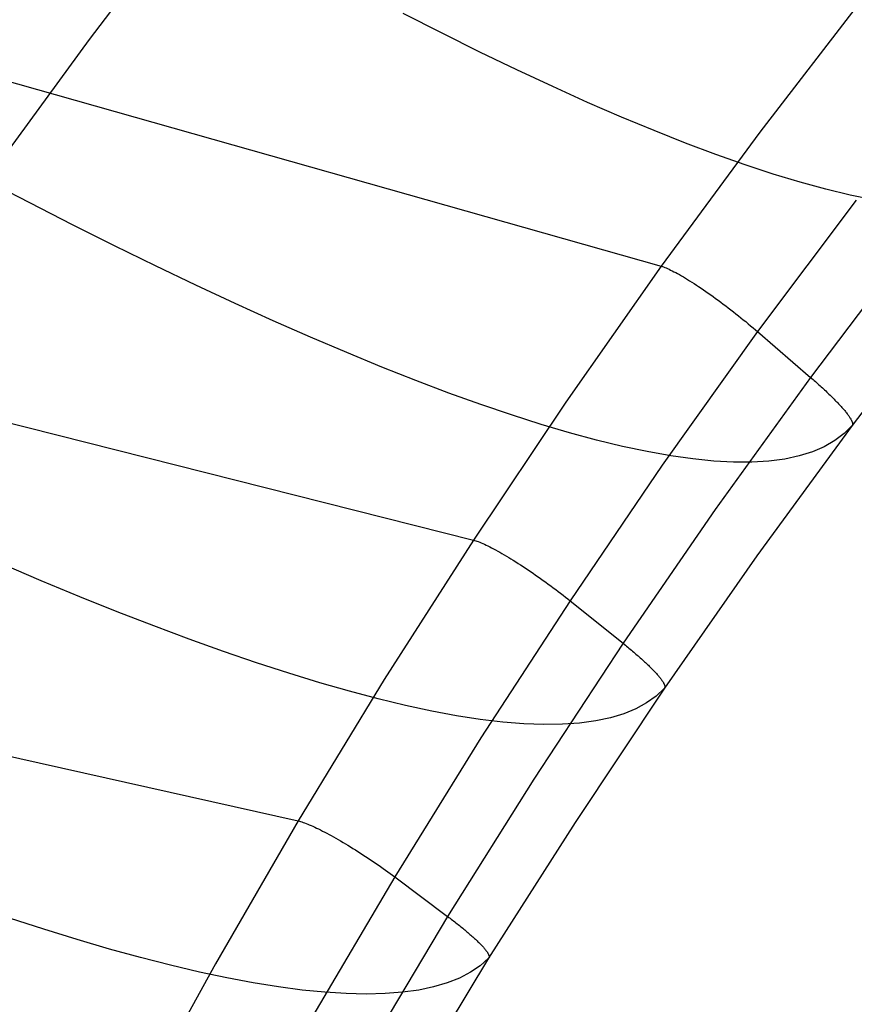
# Model space of a CAD drawing. Header units: millimetres. Extents: x 119 to 175.9, y -203.1 to -153.8.
# Tile 80 of 256: x 124.3 to 126.6, y -166.2 to -163.5. Entities that reach past the tile are written whole.
import ezdxf

# ---------------------------------------------------------------- set-up
doc = ezdxf.new("R2010")
doc.units = ezdxf.units.MM
doc.header["$MEASUREMENT"] = 0
doc.layers.add('Livello 03', color=5, linetype='Continuous', true_color=0x0000ff)

msp = doc.modelspace()

# ---------------------------------------------------------------- linework, layer by layer
at = {"layer": 'Livello 03'}
for p, q in [((124.8131, -163.1486, 63.0126), (124.5202, -163.5317, 62.8337)), ((126.6479, -163.4236, 56.0125), (126.3677, -163.7871, 55.9249)), ((125.4922, -163.5149, 61.8715), (125.3852, -163.4604, 62.069)), ((123.7649, -163.4966, 62.3533), (126.0959, -164.1562, 55.834)), ((125.5966, -163.5667, 61.6713), (125.4922, -163.5149, 61.8715)), ((124.5202, -163.5317, 62.8337), (124.2369, -163.9197, 62.6498)), ((125.6982, -163.6157, 61.4686), (125.5966, -163.5667, 61.6713)), ((125.7971, -163.6619, 61.2634), (125.6982, -163.6157, 61.4686)), ((125.893, -163.7052, 61.0558), (125.7971, -163.6619, 61.2634)), ((125.986, -163.7455, 60.8459), (125.893, -163.7052, 61.0558)), ((126.076, -163.783, 60.634), (125.986, -163.7455, 60.8459)), ((126.1628, -163.8174, 60.42), (126.076, -163.783, 60.634)), ((126.3677, -163.7871, 55.9249), (126.0959, -164.1562, 55.834)), ((126.2466, -163.8489, 60.2042), (126.1628, -163.8174, 60.42)), ((126.3271, -163.8773, 59.9867), (126.2466, -163.8489, 60.2042)), ((126.4044, -163.9027, 59.7675), (126.3271, -163.8773, 59.9867)), ((126.4784, -163.9251, 59.5469), (126.4044, -163.9027, 59.7675)), ((124.3569, -163.9822, 62.4729), (124.2369, -163.9197, 62.6498)), ((126.549, -163.9443, 59.325), (126.4784, -163.9251, 59.5469)), ((126.6162, -163.9605, 59.1018), (126.549, -163.9443, 59.325)), ((124.4747, -164.0423, 62.293), (124.3569, -163.9822, 62.4729)), ((126.6325, -163.974, 55.7651), (126.3615, -164.3364, 55.6777)), ((126.68, -163.9735, 58.8776), (126.6162, -163.9605, 59.1018)), ((124.5902, -164.1, 62.1099), (124.4747, -164.0423, 62.293)), ((124.7033, -164.1553, 61.924), (124.5902, -164.1, 62.1099)), ((126.7781, -164.1042, 55.8295), (126.5074, -164.4623, 55.7423)), ((124.8139, -164.2082, 61.7352), (124.7033, -164.1553, 61.924)), ((126.0959, -164.1562, 55.834), (125.8328, -164.5306, 55.7396)), ((126.0959, -164.1562, 55.834), (126.099, -164.1572, 55.8258)), ((126.099, -164.1572, 55.8258), (126.1023, -164.1583, 55.8177)), ((126.1023, -164.1583, 55.8177), (126.1058, -164.1596, 55.8097)), ((126.1058, -164.1596, 55.8097), (126.1095, -164.1611, 55.8019)), ((126.1095, -164.1611, 55.8019), (126.1134, -164.1628, 55.7942)), ((126.1134, -164.1628, 55.7942), (126.1175, -164.1646, 55.7866)), ((126.1175, -164.1646, 55.7866), (126.1218, -164.1667, 55.7792)), ((126.1218, -164.1667, 55.7792), (126.1263, -164.1689, 55.7719)), ((126.1263, -164.1689, 55.7719), (126.1309, -164.1713, 55.7649)), ((126.1309, -164.1713, 55.7649), (126.1358, -164.1738, 55.758)), ((126.1358, -164.1738, 55.758), (126.1408, -164.1766, 55.7513)), ((126.1408, -164.1766, 55.7513), (126.146, -164.1795, 55.7448)), ((126.146, -164.1795, 55.7448), (126.1513, -164.1825, 55.7385)), ((126.1513, -164.1825, 55.7385), (126.1568, -164.1858, 55.7324)), ((126.1568, -164.1858, 55.7324), (126.1625, -164.1891, 55.7265)), ((126.1625, -164.1891, 55.7265), (126.1682, -164.1927, 55.7209)), ((126.1682, -164.1927, 55.7209), (126.1742, -164.1963, 55.7155)), ((126.1742, -164.1963, 55.7155), (126.1802, -164.2001, 55.7103)), ((126.1802, -164.2001, 55.7103), (126.1864, -164.2041, 55.7054)), ((124.9219, -164.2586, 61.5436), (124.8139, -164.2082, 61.7352)), ((126.1864, -164.2041, 55.7054), (126.1926, -164.2082, 55.7008)), ((126.1926, -164.2082, 55.7008), (126.199, -164.2124, 55.6964)), ((126.199, -164.2124, 55.6964), (126.2055, -164.2167, 55.6923)), ((126.2055, -164.2167, 55.6923), (126.212, -164.2212, 55.6884)), ((126.212, -164.2212, 55.6884), (126.2187, -164.2257, 55.6848)), ((126.2187, -164.2257, 55.6848), (126.2254, -164.2304, 55.6815)), ((126.2254, -164.2304, 55.6815), (126.2321, -164.2351, 55.6785)), ((126.2321, -164.2351, 55.6785), (126.2389, -164.24, 55.6758)), ((126.2389, -164.24, 55.6758), (126.2458, -164.2449, 55.6733)), ((126.2458, -164.2449, 55.6733), (126.2527, -164.25, 55.6712)), ((126.2527, -164.25, 55.6712), (126.2597, -164.2551, 55.6693)), ((126.2597, -164.2551, 55.6693), (126.2666, -164.2603, 55.6678)), ((126.8924, -164.2408, 56.0701), (126.6216, -164.5946, 55.9808)), ((125.0272, -164.3063, 61.3493), (124.9219, -164.2586, 61.5436)), ((126.2666, -164.2603, 55.6678), (126.2736, -164.2655, 55.6665)), ((126.2736, -164.2655, 55.6665), (126.2806, -164.2708, 55.6656)), ((126.2806, -164.2708, 55.6656), (126.2875, -164.2761, 55.6649)), ((126.2875, -164.2761, 55.6649), (126.2945, -164.2815, 55.6646)), ((126.2945, -164.2815, 55.6646), (126.3014, -164.287, 55.6645)), ((125.1298, -164.3515, 61.1525), (125.0272, -164.3063, 61.3493)), ((126.3014, -164.287, 55.6645), (126.3083, -164.2924, 55.6648)), ((126.3083, -164.2924, 55.6648), (126.3152, -164.2979, 55.6654)), ((126.3152, -164.2979, 55.6654), (126.322, -164.3034, 55.6662)), ((126.322, -164.3034, 55.6662), (126.3288, -164.3089, 55.6674)), ((126.3288, -164.3089, 55.6674), (126.3355, -164.3145, 55.6689)), ((123.2276, -164.3162, 61.9728), (125.5785, -164.9101, 55.6418)), ((126.3615, -164.3364, 55.6777), (126.0989, -164.7042, 55.5869)), ((126.3355, -164.3145, 55.6689), (126.3421, -164.32, 55.6707)), ((126.3421, -164.32, 55.6707), (126.3487, -164.3255, 55.6727)), ((126.3487, -164.3255, 55.6727), (126.3552, -164.331, 55.6751)), ((126.3552, -164.331, 55.6751), (126.3615, -164.3364, 55.6777)), ((126.3615, -164.3364, 55.6777), (126.5074, -164.4623, 55.7423)), ((125.2296, -164.394, 60.9532), (125.1298, -164.3515, 61.1525)), ((125.3265, -164.4339, 60.7516), (125.2296, -164.394, 60.9532)), ((125.4204, -164.471, 60.5478), (125.3265, -164.4339, 60.7516)), ((125.5112, -164.5053, 60.3419), (125.4204, -164.471, 60.5478)), ((126.5074, -164.4623, 55.7423), (126.2449, -164.8258, 55.6516)), ((126.5074, -164.4623, 55.7423), (126.5107, -164.4652, 55.7438)), ((126.5107, -164.4652, 55.7438), (126.514, -164.4681, 55.7454)), ((126.514, -164.4681, 55.7454), (126.5173, -164.4709, 55.7471)), ((126.5173, -164.4709, 55.7471), (126.5205, -164.4738, 55.7489)), ((126.5205, -164.4738, 55.7489), (126.5238, -164.4767, 55.7508)), ((126.5238, -164.4767, 55.7508), (126.527, -164.4796, 55.7527)), ((126.527, -164.4796, 55.7527), (126.5302, -164.4825, 55.7548)), ((126.5302, -164.4825, 55.7548), (126.5334, -164.4854, 55.7569)), ((126.5334, -164.4854, 55.7569), (126.5366, -164.4883, 55.7591)), ((126.5366, -164.4883, 55.7591), (126.5397, -164.4911, 55.7615)), ((126.5397, -164.4911, 55.7615), (126.5429, -164.494, 55.7639)), ((126.5429, -164.494, 55.7639), (126.5459, -164.4969, 55.7664)), ((126.5459, -164.4969, 55.7664), (126.549, -164.4997, 55.769)), ((126.549, -164.4997, 55.769), (126.552, -164.5026, 55.7717)), ((125.599, -164.5369, 60.134), (125.5112, -164.5053, 60.3419)), ((126.552, -164.5026, 55.7717), (126.555, -164.5054, 55.7745)), ((126.555, -164.5054, 55.7745), (126.5579, -164.5082, 55.7773)), ((126.5579, -164.5082, 55.7773), (126.5608, -164.511, 55.7803)), ((126.5608, -164.511, 55.7803), (126.5636, -164.5138, 55.7833)), ((126.5636, -164.5138, 55.7833), (126.5664, -164.5165, 55.7864)), ((126.5664, -164.5165, 55.7864), (126.5691, -164.5192, 55.7896)), ((126.5691, -164.5192, 55.7896), (126.5718, -164.5219, 55.7929)), ((126.5718, -164.5219, 55.7929), (126.5745, -164.5246, 55.7963)), ((126.5745, -164.5246, 55.7963), (126.5771, -164.5273, 55.7998)), ((126.5771, -164.5273, 55.7998), (126.5796, -164.5299, 55.8033)), ((125.8328, -164.5306, 55.7396), (125.5785, -164.9101, 55.6418)), ((125.6836, -164.5657, 59.9242), (125.599, -164.5369, 60.134)), ((126.5796, -164.5299, 55.8033), (126.582, -164.5324, 55.8069)), ((126.582, -164.5324, 55.8069), (126.5844, -164.535, 55.8106)), ((126.5844, -164.535, 55.8106), (126.5868, -164.5375, 55.8143)), ((126.5868, -164.5375, 55.8143), (126.5891, -164.54, 55.8182)), ((126.5891, -164.54, 55.8182), (126.5913, -164.5424, 55.822)), ((126.5913, -164.5424, 55.822), (126.5934, -164.5448, 55.826)), ((126.5934, -164.5448, 55.826), (126.5955, -164.5471, 55.83)), ((126.5955, -164.5471, 55.83), (126.5975, -164.5494, 55.8341)), ((126.5975, -164.5494, 55.8341), (126.5995, -164.5517, 55.8383)), ((126.5995, -164.5517, 55.8383), (126.6013, -164.5539, 55.8425)), ((126.6013, -164.5539, 55.8425), (126.6031, -164.5561, 55.8467)), ((125.765, -164.5916, 59.7127), (125.6836, -164.5657, 59.9242)), ((126.6031, -164.5561, 55.8467), (126.6048, -164.5582, 55.851)), ((126.6048, -164.5582, 55.851), (126.6065, -164.5603, 55.8554)), ((126.6065, -164.5603, 55.8554), (126.608, -164.5623, 55.8598)), ((126.608, -164.5623, 55.8598), (126.6095, -164.5642, 55.8642)), ((126.6095, -164.5642, 55.8642), (126.6109, -164.5662, 55.8687)), ((126.6109, -164.5662, 55.8687), (126.6123, -164.568, 55.8732)), ((126.6123, -164.568, 55.8732), (126.6135, -164.5698, 55.8778)), ((126.6135, -164.5698, 55.8778), (126.6147, -164.5716, 55.8824)), ((126.6147, -164.5716, 55.8824), (126.6158, -164.5732, 55.887)), ((126.6158, -164.5732, 55.887), (126.6168, -164.5749, 55.8917)), ((126.6168, -164.5749, 55.8917), (126.6177, -164.5764, 55.8963)), ((126.6177, -164.5764, 55.8963), (126.6186, -164.578, 55.901)), ((126.6186, -164.578, 55.901), (126.6194, -164.5794, 55.9057)), ((126.6194, -164.5794, 55.9057), (126.6201, -164.5808, 55.9104)), ((126.6201, -164.5808, 55.9104), (126.6207, -164.5821, 55.9151)), ((126.6207, -164.5821, 55.9151), (126.6212, -164.5834, 55.9199)), ((125.8432, -164.6147, 59.4995), (125.765, -164.5916, 59.7127)), ((126.6216, -164.5946, 55.9808), (126.3589, -164.9538, 55.888)), ((126.6216, -164.5946, 55.9808), (126.5996, -164.6168, 56.2013)), ((126.6212, -164.5834, 55.9199), (126.6217, -164.5846, 55.9246)), ((126.622, -164.5941, 55.9763), (126.6216, -164.5946, 55.9808)), ((126.6217, -164.5846, 55.9246), (126.6221, -164.5858, 55.9293)), ((126.6223, -164.5935, 55.9716), (126.622, -164.5941, 55.9763)), ((126.6221, -164.5858, 55.9293), (126.6224, -164.5869, 55.9341)), ((126.6226, -164.5929, 55.967), (126.6223, -164.5935, 55.9716)), ((126.6224, -164.5869, 55.9341), (126.6227, -164.5879, 55.9388)), ((126.6228, -164.5922, 55.9623), (126.6226, -164.5929, 55.967)), ((126.6227, -164.5879, 55.9388), (126.6228, -164.5889, 55.9435)), ((126.6228, -164.5889, 55.9435), (126.6229, -164.5898, 55.9483)), ((126.6229, -164.5915, 55.9577), (126.6228, -164.5922, 55.9623)), ((126.6229, -164.5898, 55.9483), (126.6229, -164.5907, 55.953)), ((126.6229, -164.5907, 55.953), (126.6229, -164.5915, 55.9577)), ((125.918, -164.6349, 59.2849), (125.8432, -164.6147, 59.4995)), ((125.9895, -164.6522, 59.069), (125.918, -164.6349, 59.2849)), ((126.574, -164.6364, 56.4223), (126.5448, -164.6532, 56.6438)), ((126.5996, -164.6168, 56.2013), (126.574, -164.6364, 56.4223)), ((126.0575, -164.6666, 58.8518), (125.9895, -164.6522, 59.069)), ((126.5448, -164.6532, 56.6438), (126.5121, -164.6672, 56.8655)), ((126.1221, -164.6782, 58.6336), (126.0575, -164.6666, 58.8518)), ((126.1832, -164.6869, 58.4144), (126.1221, -164.6782, 58.6336)), ((126.2409, -164.6926, 58.1944), (126.1832, -164.6869, 58.4144)), ((126.436, -164.687, 57.3093), (126.3925, -164.6927, 57.5311)), ((126.4758, -164.6785, 57.0874), (126.436, -164.687, 57.3093)), ((126.5121, -164.6672, 56.8655), (126.4758, -164.6785, 57.0874)), ((126.0989, -164.7042, 55.5869), (125.8448, -165.0772, 55.4927)), ((126.295, -164.6955, 57.9738), (126.2409, -164.6926, 58.1944)), ((126.3455, -164.6956, 57.7526), (126.295, -164.6955, 57.9738)), ((126.3925, -164.6927, 57.5311), (126.3455, -164.6956, 57.7526)), ((126.2449, -164.8258, 55.6516), (125.9907, -165.1944, 55.5575)), ((125.5785, -164.9101, 55.6418), (125.3329, -165.2944, 55.5406)), ((125.5785, -164.9101, 55.6418), (125.5816, -164.9109, 55.6338)), ((125.5816, -164.9109, 55.6338), (125.5849, -164.9119, 55.6259)), ((125.5849, -164.9119, 55.6259), (125.5884, -164.9131, 55.6182)), ((125.5884, -164.9131, 55.6182), (125.5921, -164.9145, 55.6106)), ((125.5921, -164.9145, 55.6106), (125.596, -164.916, 55.6031)), ((125.596, -164.916, 55.6031), (125.6002, -164.9177, 55.5958)), ((125.6002, -164.9177, 55.5958), (125.6045, -164.9196, 55.5886)), ((125.6045, -164.9196, 55.5886), (125.609, -164.9216, 55.5816)), ((125.609, -164.9216, 55.5816), (125.6137, -164.9239, 55.5747)), ((125.6137, -164.9239, 55.5747), (125.6186, -164.9262, 55.5681)), ((125.6186, -164.9262, 55.5681), (125.6236, -164.9287, 55.5616)), ((125.6236, -164.9287, 55.5616), (125.6288, -164.9314, 55.5553)), ((125.6288, -164.9314, 55.5553), (125.6342, -164.9342, 55.5492)), ((125.6342, -164.9342, 55.5492), (125.6397, -164.9372, 55.5434)), ((125.6397, -164.9372, 55.5434), (125.6454, -164.9403, 55.5377)), ((125.6454, -164.9403, 55.5377), (125.6512, -164.9436, 55.5323)), ((125.6512, -164.9436, 55.5323), (125.6571, -164.947, 55.5271)), ((125.6571, -164.947, 55.5271), (125.6632, -164.9505, 55.5222)), ((125.6632, -164.9505, 55.5222), (125.6694, -164.9542, 55.5174)), ((125.6694, -164.9542, 55.5174), (125.6757, -164.958, 55.513)), ((125.6757, -164.958, 55.513), (125.682, -164.9619, 55.5088)), ((125.682, -164.9619, 55.5088), (125.6885, -164.9659, 55.5048)), ((126.3589, -164.9538, 55.888), (126.1045, -165.3181, 55.7917)), ((124.3883, -165.0222, 61.1975), (124.2796, -164.976, 61.383)), ((125.6885, -164.9659, 55.5048), (125.6951, -164.97, 55.5012)), ((125.6951, -164.97, 55.5012), (125.7018, -164.9742, 55.4977)), ((125.7018, -164.9742, 55.4977), (125.7085, -164.9785, 55.4946)), ((125.7085, -164.9785, 55.4946), (125.7153, -164.983, 55.4917)), ((125.7153, -164.983, 55.4917), (125.7221, -164.9875, 55.4892)), ((125.7221, -164.9875, 55.4892), (125.729, -164.9921, 55.4869)), ((125.729, -164.9921, 55.4869), (125.7359, -164.9967, 55.4849)), ((125.7359, -164.9967, 55.4849), (125.7429, -165.0015, 55.4832)), ((125.7429, -165.0015, 55.4832), (125.7498, -165.0063, 55.4817)), ((125.7498, -165.0063, 55.4817), (125.7568, -165.0112, 55.4806)), ((125.7568, -165.0112, 55.4806), (125.7638, -165.0161, 55.4798)), ((125.7638, -165.0161, 55.4798), (125.7708, -165.021, 55.4792)), ((124.4943, -165.066, 61.0093), (124.3883, -165.0222, 61.1975)), ((125.7708, -165.021, 55.4792), (125.7777, -165.0261, 55.479)), ((125.7777, -165.0261, 55.479), (125.7847, -165.0311, 55.479)), ((125.7847, -165.0311, 55.479), (125.7916, -165.0362, 55.4794)), ((125.7916, -165.0362, 55.4794), (125.7985, -165.0413, 55.48)), ((125.7985, -165.0413, 55.48), (125.8053, -165.0464, 55.4809)), ((124.5975, -165.1075, 60.8186), (124.4943, -165.066, 61.0093)), ((125.8053, -165.0464, 55.4809), (125.8121, -165.0515, 55.4822)), ((125.8121, -165.0515, 55.4822), (125.8188, -165.0567, 55.4837)), ((125.8188, -165.0567, 55.4837), (125.8254, -165.0618, 55.4855)), ((125.8254, -165.0618, 55.4855), (125.832, -165.0669, 55.4876)), ((125.832, -165.0669, 55.4876), (125.8385, -165.0721, 55.49)), ((125.8448, -165.0772, 55.4927), (125.5993, -165.455, 55.3951)), ((125.8385, -165.0721, 55.49), (125.8448, -165.0772, 55.4927)), ((125.8448, -165.0772, 55.4927), (125.9907, -165.1944, 55.5575)), ((124.6979, -165.1464, 60.6254), (124.5975, -165.1075, 60.8186)), ((124.7954, -165.1828, 60.43), (124.6979, -165.1464, 60.6254)), ((122.7317, -165.1537, 61.5759), (125.096, -165.6834, 55.4363)), ((124.89, -165.2167, 60.2323), (124.7954, -165.1828, 60.43)), ((125.9907, -165.1944, 55.5575), (125.745, -165.5679, 55.4601)), ((125.9907, -165.1944, 55.5575), (125.994, -165.197, 55.559)), ((125.994, -165.197, 55.559), (125.9973, -165.1997, 55.5606)), ((125.9973, -165.1997, 55.5606), (126.0006, -165.2024, 55.5623)), ((126.0006, -165.2024, 55.5623), (126.0039, -165.2051, 55.5641)), ((126.0039, -165.2051, 55.5641), (126.0071, -165.2078, 55.566)), ((124.9815, -165.248, 60.0325), (124.89, -165.2167, 60.2323)), ((126.0071, -165.2078, 55.566), (126.0104, -165.2105, 55.5679)), ((126.0104, -165.2105, 55.5679), (126.0136, -165.2132, 55.57)), ((126.0136, -165.2132, 55.57), (126.0168, -165.2159, 55.5721)), ((126.0168, -165.2159, 55.5721), (126.02, -165.2185, 55.5743)), ((126.02, -165.2185, 55.5743), (126.0231, -165.2212, 55.5766)), ((126.0231, -165.2212, 55.5766), (126.0262, -165.2239, 55.579)), ((126.0262, -165.2239, 55.579), (126.0293, -165.2266, 55.5815)), ((126.0293, -165.2266, 55.5815), (126.0323, -165.2292, 55.5841)), ((126.0323, -165.2292, 55.5841), (126.0353, -165.2319, 55.5867)), ((126.0353, -165.2319, 55.5867), (126.0383, -165.2345, 55.5895)), ((125.07, -165.2768, 59.8308), (124.9815, -165.248, 60.0325)), ((126.0383, -165.2345, 55.5895), (126.0412, -165.2371, 55.5923)), ((126.0412, -165.2371, 55.5923), (126.0441, -165.2397, 55.5952)), ((126.0441, -165.2397, 55.5952), (126.0469, -165.2423, 55.5982)), ((126.0469, -165.2423, 55.5982), (126.0497, -165.2449, 55.6013)), ((126.0497, -165.2449, 55.6013), (126.0525, -165.2474, 55.6045)), ((126.0525, -165.2474, 55.6045), (126.0551, -165.2499, 55.6077)), ((126.0551, -165.2499, 55.6077), (126.0578, -165.2524, 55.6111)), ((126.0578, -165.2524, 55.6111), (126.0604, -165.2549, 55.6145)), ((126.0604, -165.2549, 55.6145), (126.0629, -165.2573, 55.6179)), ((126.0629, -165.2573, 55.6179), (126.0653, -165.2598, 55.6215)), ((126.0653, -165.2598, 55.6215), (126.0677, -165.2621, 55.6251)), ((125.1552, -165.3029, 59.6272), (125.07, -165.2768, 59.8308)), ((126.0677, -165.2621, 55.6251), (126.0701, -165.2645, 55.6288)), ((126.0701, -165.2645, 55.6288), (126.0723, -165.2668, 55.6326)), ((126.0723, -165.2668, 55.6326), (126.0746, -165.2691, 55.6364)), ((126.0746, -165.2691, 55.6364), (126.0767, -165.2713, 55.6403)), ((126.0767, -165.2713, 55.6403), (126.0788, -165.2735, 55.6442)), ((126.0788, -165.2735, 55.6442), (126.0808, -165.2756, 55.6482)), ((126.0808, -165.2756, 55.6482), (126.0827, -165.2778, 55.6523)), ((126.0827, -165.2778, 55.6523), (126.0845, -165.2798, 55.6564)), ((126.0845, -165.2798, 55.6564), (126.0863, -165.2819, 55.6606)), ((126.0863, -165.2819, 55.6606), (126.088, -165.2838, 55.6648)), ((126.088, -165.2838, 55.6648), (126.0897, -165.2858, 55.6691)), ((126.0897, -165.2858, 55.6691), (126.0912, -165.2877, 55.6734)), ((125.3329, -165.2944, 55.5406), (125.096, -165.6834, 55.4363)), ((125.2373, -165.3264, 59.4218), (125.1552, -165.3029, 59.6272)), ((126.0912, -165.2877, 55.6734), (126.0927, -165.2895, 55.6778)), ((126.0927, -165.2895, 55.6778), (126.0941, -165.2913, 55.6822)), ((126.0941, -165.2913, 55.6822), (126.0954, -165.293, 55.6866)), ((126.0954, -165.293, 55.6866), (126.0967, -165.2947, 55.6911)), ((126.0967, -165.2947, 55.6911), (126.0978, -165.2963, 55.6956)), ((126.0978, -165.2963, 55.6956), (126.0989, -165.2979, 55.7001)), ((126.0989, -165.2979, 55.7001), (126.0999, -165.2994, 55.7046)), ((126.0999, -165.2994, 55.7046), (126.1009, -165.3009, 55.7092)), ((126.1009, -165.3009, 55.7092), (126.1017, -165.3023, 55.7138)), ((126.1017, -165.3023, 55.7138), (126.1025, -165.3037, 55.7184)), ((126.1025, -165.3037, 55.7184), (126.1032, -165.305, 55.723)), ((126.1032, -165.305, 55.723), (126.1038, -165.3063, 55.7276)), ((126.1038, -165.3063, 55.7276), (126.1043, -165.3075, 55.7322)), ((126.1043, -165.3075, 55.7322), (126.1048, -165.3086, 55.7368)), ((126.1048, -165.3086, 55.7368), (126.1051, -165.3097, 55.7415)), ((126.1051, -165.3097, 55.7415), (126.1055, -165.3107, 55.7461)), ((126.1055, -165.3107, 55.7461), (126.1057, -165.3117, 55.7507)), ((126.1057, -165.3117, 55.7507), (126.1058, -165.3126, 55.7553)), ((126.1058, -165.3126, 55.7553), (126.1059, -165.3135, 55.7599)), ((126.1059, -165.3135, 55.7599), (126.1059, -165.3143, 55.7645)), ((126.1059, -165.3143, 55.7645), (126.1059, -165.3151, 55.7691)), ((125.3161, -165.3472, 59.2149), (125.2373, -165.3264, 59.4218)), ((126.1045, -165.3181, 55.7917), (125.8584, -165.6874, 55.692)), ((126.0819, -165.3394, 56.0065), (126.0557, -165.3582, 56.2219)), ((126.1045, -165.3181, 55.7917), (126.0819, -165.3394, 56.0065)), ((126.1049, -165.3176, 55.7872), (126.1045, -165.3181, 55.7917)), ((126.1053, -165.317, 55.7827), (126.1049, -165.3176, 55.7872)), ((126.1055, -165.3164, 55.7782), (126.1053, -165.317, 55.7827)), ((126.1057, -165.3158, 55.7737), (126.1055, -165.3164, 55.7782)), ((126.1059, -165.3151, 55.7691), (126.1057, -165.3158, 55.7737)), ((125.3915, -165.3653, 59.0065), (125.3161, -165.3472, 59.2149)), ((125.4636, -165.3808, 58.7967), (125.3915, -165.3653, 59.0065)), ((126.0557, -165.3582, 56.2219), (126.026, -165.3745, 56.4375)), ((125.5323, -165.3936, 58.5857), (125.4636, -165.3808, 58.7967)), ((125.5976, -165.4037, 58.3736), (125.5323, -165.3936, 58.5857)), ((125.9926, -165.3882, 56.6535), (125.9557, -165.3994, 56.8695)), ((126.026, -165.3745, 56.4375), (125.9926, -165.3882, 56.6535)), ((125.6594, -165.4111, 58.1605), (125.5976, -165.4037, 58.3736)), ((125.7176, -165.4158, 57.9466), (125.6594, -165.4111, 58.1605)), ((125.7724, -165.4178, 57.732), (125.7176, -165.4158, 57.9466)), ((125.8236, -165.4172, 57.5169), (125.7724, -165.4178, 57.732)), ((125.8712, -165.4139, 57.3013), (125.8236, -165.4172, 57.5169)), ((125.9153, -165.408, 57.0855), (125.8712, -165.4139, 57.3013)), ((125.9557, -165.3994, 56.8695), (125.9153, -165.408, 57.0855)), ((125.5993, -165.455, 55.3951), (125.3622, -165.8376, 55.2944)), ((125.745, -165.5679, 55.4601), (125.5076, -165.9463, 55.3595)), ((125.096, -165.6834, 55.4363), (124.8679, -166.0768, 55.329)), ((125.096, -165.6834, 55.4363), (125.0991, -165.6842, 55.4286)), ((125.0991, -165.6842, 55.4286), (125.1024, -165.6851, 55.421)), ((125.1024, -165.6851, 55.421), (125.106, -165.6862, 55.4135)), ((125.106, -165.6862, 55.4135), (125.1097, -165.6874, 55.4061)), ((125.1097, -165.6874, 55.4061), (125.1136, -165.6888, 55.3989)), ((125.1136, -165.6888, 55.3989), (125.1178, -165.6904, 55.3918)), ((125.1178, -165.6904, 55.3918), (125.1221, -165.6921, 55.3848)), ((125.1221, -165.6921, 55.3848), (125.1266, -165.6939, 55.3781)), ((125.8584, -165.6874, 55.692), (125.6205, -166.0615, 55.5892)), ((125.1266, -165.6939, 55.3781), (125.1313, -165.696, 55.3714)), ((125.1313, -165.696, 55.3714), (125.1362, -165.6981, 55.365)), ((125.1362, -165.6981, 55.365), (125.1413, -165.7004, 55.3588)), ((125.1413, -165.7004, 55.3588), (125.1465, -165.7029, 55.3527)), ((125.1465, -165.7029, 55.3527), (125.1519, -165.7055, 55.3469)), ((125.1519, -165.7055, 55.3469), (125.1574, -165.7082, 55.3412)), ((125.1574, -165.7082, 55.3412), (125.1631, -165.7111, 55.3358)), ((125.1631, -165.7111, 55.3358), (125.1689, -165.7141, 55.3306)), ((125.1689, -165.7141, 55.3306), (125.1748, -165.7172, 55.3256)), ((125.1748, -165.7172, 55.3256), (125.1809, -165.7205, 55.3208)), ((125.1809, -165.7205, 55.3208), (125.187, -165.7238, 55.3163)), ((125.187, -165.7238, 55.3163), (125.1933, -165.7273, 55.3121)), ((125.1933, -165.7273, 55.3121), (125.1997, -165.7309, 55.308)), ((125.1997, -165.7309, 55.308), (125.2062, -165.7346, 55.3043)), ((125.2062, -165.7346, 55.3043), (125.2128, -165.7384, 55.3008)), ((125.2128, -165.7384, 55.3008), (125.2194, -165.7423, 55.2975)), ((125.2194, -165.7423, 55.2975), (125.2261, -165.7463, 55.2946)), ((125.2261, -165.7463, 55.2946), (125.2329, -165.7504, 55.2919)), ((125.2329, -165.7504, 55.2919), (125.2398, -165.7546, 55.2895)), ((125.2398, -165.7546, 55.2895), (125.2466, -165.7588, 55.2873)), ((125.2466, -165.7588, 55.2873), (125.2535, -165.7631, 55.2854)), ((125.2535, -165.7631, 55.2854), (125.2605, -165.7675, 55.2838)), ((125.2605, -165.7675, 55.2838), (125.2674, -165.772, 55.2825)), ((125.2674, -165.772, 55.2825), (125.2744, -165.7765, 55.2815)), ((125.2744, -165.7765, 55.2815), (125.2814, -165.781, 55.2808)), ((125.2814, -165.781, 55.2808), (125.2884, -165.7856, 55.2804)), ((125.2884, -165.7856, 55.2804), (125.2953, -165.7903, 55.2802)), ((125.2953, -165.7903, 55.2802), (125.3022, -165.7949, 55.2803)), ((125.3022, -165.7949, 55.2803), (125.3091, -165.7996, 55.2808)), ((125.3091, -165.7996, 55.2808), (125.316, -165.8044, 55.2815)), ((125.316, -165.8044, 55.2815), (125.3228, -165.8091, 55.2825)), ((125.3228, -165.8091, 55.2825), (125.3296, -165.8139, 55.2838)), ((125.3296, -165.8139, 55.2838), (125.3363, -165.8186, 55.2853)), ((125.3363, -165.8186, 55.2853), (125.3429, -165.8234, 55.2872)), ((125.3429, -165.8234, 55.2872), (125.3494, -165.8281, 55.2893)), ((125.3494, -165.8281, 55.2893), (125.3559, -165.8329, 55.2917)), ((125.3622, -165.8376, 55.2944), (125.1337, -166.2247, 55.1907)), ((125.3559, -165.8329, 55.2917), (125.3622, -165.8376, 55.2944)), ((125.3622, -165.8376, 55.2944), (125.5076, -165.9463, 55.3595)), ((124.3955, -165.9817, 59.901), (124.3006, -165.951, 60.0924)), ((125.5076, -165.9463, 55.3595), (125.2786, -166.3292, 55.2558)), ((125.5076, -165.9463, 55.3595), (125.5109, -165.9488, 55.361)), ((125.5109, -165.9488, 55.361), (125.5142, -165.9513, 55.3626)), ((125.5142, -165.9513, 55.3626), (125.5174, -165.9537, 55.3643)), ((125.5174, -165.9537, 55.3643), (125.5207, -165.9562, 55.3661)), ((125.5207, -165.9562, 55.3661), (125.524, -165.9587, 55.3679)), ((125.524, -165.9587, 55.3679), (125.5272, -165.9612, 55.3699)), ((125.5272, -165.9612, 55.3699), (125.5304, -165.9637, 55.3719)), ((125.5304, -165.9637, 55.3719), (125.5336, -165.9662, 55.374)), ((124.4875, -166.0101, 59.7075), (124.3955, -165.9817, 59.901)), ((125.5336, -165.9662, 55.374), (125.5367, -165.9687, 55.3762)), ((125.5367, -165.9687, 55.3762), (125.5398, -165.9712, 55.3785)), ((125.5398, -165.9712, 55.3785), (125.5429, -165.9737, 55.3809)), ((125.5429, -165.9737, 55.3809), (125.546, -165.9762, 55.3834)), ((125.546, -165.9762, 55.3834), (125.549, -165.9786, 55.3859)), ((125.549, -165.9786, 55.3859), (125.552, -165.9811, 55.3885)), ((125.552, -165.9811, 55.3885), (125.555, -165.9835, 55.3912)), ((125.555, -165.9835, 55.3912), (125.5579, -165.986, 55.394)), ((125.5579, -165.986, 55.394), (125.5607, -165.9884, 55.3969)), ((125.5607, -165.9884, 55.3969), (125.5636, -165.9908, 55.3999)), ((125.5636, -165.9908, 55.3999), (125.5663, -165.9932, 55.4029)), ((124.5763, -166.036, 59.512), (124.4875, -166.0101, 59.7075)), ((125.5663, -165.9932, 55.4029), (125.5691, -165.9955, 55.406)), ((125.5691, -165.9955, 55.406), (125.5717, -165.9979, 55.4092)), ((125.5717, -165.9979, 55.4092), (125.5744, -166.0002, 55.4125)), ((125.5744, -166.0002, 55.4125), (125.5769, -166.0025, 55.4158)), ((125.5769, -166.0025, 55.4158), (125.5794, -166.0048, 55.4193)), ((125.5794, -166.0048, 55.4193), (125.5819, -166.007, 55.4228)), ((125.5819, -166.007, 55.4228), (125.5842, -166.0092, 55.4263)), ((125.5842, -166.0092, 55.4263), (125.5866, -166.0114, 55.43)), ((125.5866, -166.0114, 55.43), (125.5888, -166.0136, 55.4336)), ((125.5888, -166.0136, 55.4336), (125.591, -166.0157, 55.4374)), ((125.591, -166.0157, 55.4374), (125.5931, -166.0178, 55.4412)), ((125.5931, -166.0178, 55.4412), (125.5952, -166.0198, 55.4451)), ((124.662, -166.0596, 59.3147), (124.5763, -166.036, 59.512)), ((125.5952, -166.0198, 55.4451), (125.5972, -166.0218, 55.449)), ((125.5972, -166.0218, 55.449), (125.5991, -166.0238, 55.453)), ((125.5991, -166.0238, 55.453), (125.6009, -166.0257, 55.4571)), ((125.6009, -166.0257, 55.4571), (125.6027, -166.0276, 55.4612)), ((125.6027, -166.0276, 55.4612), (125.6044, -166.0294, 55.4653)), ((125.6044, -166.0294, 55.4653), (125.606, -166.0312, 55.4695)), ((125.606, -166.0312, 55.4695), (125.6075, -166.033, 55.4737)), ((125.6075, -166.033, 55.4737), (125.609, -166.0347, 55.478)), ((125.609, -166.0347, 55.478), (125.6104, -166.0364, 55.4823)), ((125.6104, -166.0364, 55.4823), (125.6117, -166.038, 55.4866)), ((125.6117, -166.038, 55.4866), (125.6129, -166.0396, 55.491)), ((125.6129, -166.0396, 55.491), (125.6141, -166.0411, 55.4954)), ((125.6141, -166.0411, 55.4954), (125.6151, -166.0426, 55.4998)), ((125.6151, -166.0426, 55.4998), (125.6161, -166.044, 55.5042)), ((125.6161, -166.044, 55.5042), (125.617, -166.0454, 55.5087)), ((125.617, -166.0454, 55.5087), (125.6179, -166.0467, 55.5132)), ((124.7445, -166.0806, 59.1156), (124.662, -166.0596, 59.3147)), ((125.6205, -166.0615, 55.5892), (125.3908, -166.4403, 55.4832)), ((125.6205, -166.0615, 55.5892), (125.5972, -166.0819, 55.7982)), ((125.6179, -166.0467, 55.5132), (125.6186, -166.048, 55.5176)), ((125.6186, -166.048, 55.5176), (125.6193, -166.0492, 55.5221)), ((125.6193, -166.0492, 55.5221), (125.6199, -166.0504, 55.5267)), ((125.6199, -166.0504, 55.5267), (125.6204, -166.0515, 55.5312)), ((125.6204, -166.0515, 55.5312), (125.6209, -166.0526, 55.5357)), ((125.6209, -166.0611, 55.5848), (125.6205, -166.0615, 55.5892)), ((125.6209, -166.0526, 55.5357), (125.6212, -166.0536, 55.5402)), ((125.6212, -166.0605, 55.5804), (125.6209, -166.0611, 55.5848)), ((125.6212, -166.0536, 55.5402), (125.6215, -166.0546, 55.5447)), ((125.6215, -166.06, 55.576), (125.6212, -166.0605, 55.5804)), ((125.6215, -166.0546, 55.5447), (125.6217, -166.0555, 55.5492)), ((125.6217, -166.0594, 55.5716), (125.6215, -166.06, 55.576)), ((125.6217, -166.0555, 55.5492), (125.6219, -166.0564, 55.5537)), ((125.6219, -166.0587, 55.5671), (125.6217, -166.0594, 55.5716)), ((125.6219, -166.0564, 55.5537), (125.6219, -166.0572, 55.5582)), ((125.6219, -166.0572, 55.5582), (125.6219, -166.058, 55.5627)), ((125.6219, -166.058, 55.5627), (125.6219, -166.0587, 55.5671)), ((124.8679, -166.0768, 55.329), (124.6486, -166.4744, 55.2188)), ((124.8237, -166.0993, 58.9149), (124.7445, -166.0806, 59.1156)), ((124.8996, -166.1154, 58.7128), (124.8237, -166.0993, 58.9149)), ((125.5705, -166.1, 56.0077), (125.5402, -166.1158, 56.2175)), ((125.5972, -166.0819, 55.7982), (125.5705, -166.1, 56.0077)), ((124.9721, -166.1291, 58.5093), (124.8996, -166.1154, 58.7128)), ((125.5402, -166.1158, 56.2175), (125.5063, -166.1292, 56.4275)), ((125.0413, -166.1402, 58.3045), (124.9721, -166.1291, 58.5093)), ((125.107, -166.1489, 58.0987), (125.0413, -166.1402, 58.3045)), ((125.1693, -166.1551, 57.8918), (125.107, -166.1489, 58.0987)), ((125.4278, -166.1488, 56.8475), (125.3832, -166.155, 57.0573)), ((125.4688, -166.1402, 56.6375), (125.4278, -166.1488, 56.8475)), ((125.5063, -166.1292, 56.4275), (125.4688, -166.1402, 56.6375)), ((125.2281, -166.1588, 57.6841), (125.1693, -166.1551, 57.8918)), ((125.2833, -166.16, 57.4757), (125.2281, -166.1588, 57.6841)), ((125.3351, -166.1587, 57.2667), (125.2833, -166.16, 57.4757)), ((125.3832, -166.155, 57.0573), (125.3351, -166.1587, 57.2667))]:
    msp.add_line(p, q, dxfattribs=at)

doc.saveas('drawing.dxf')
